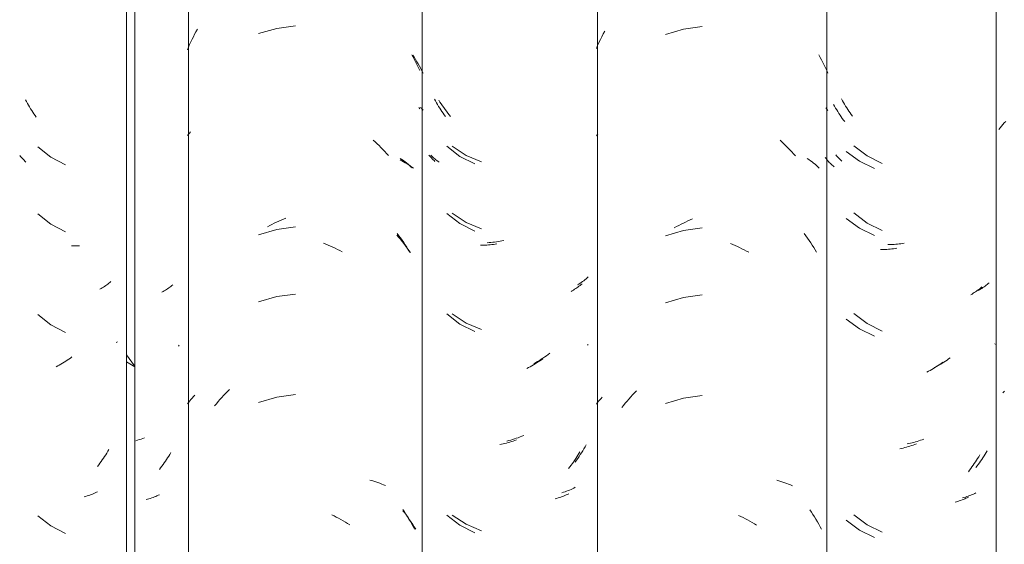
# Model space of a CAD drawing. Header units: metres. Extents: x 10.2 to 107.4, y -18.3 to 5.6.
# Tile 68 of 256: x 16.362 to 16.805, y 2.881 to 3.117. Entities that reach past the tile are written whole.
import ezdxf

# ---------------------------------------------------------------- set-up
doc = ezdxf.new("R2010")
doc.units = ezdxf.units.M
doc.layers.add('A-GLAZ-CWMG', color=7, linetype='Continuous', lineweight=5)

# ---------------------------------------------------------------- blocks, each defined once
blk = doc.blocks.new('FP_24-FACHADA 03')
at = {"layer": 'A-GLAZ-CWMG', "color": 9, "true_color": 0xc0c0c0}
for p, q in [((16.40024, 2.99718), (16.39973, 2.99685)), ((16.40074, 2.99753), (16.40024, 2.99718)), ((16.40122, 2.99788), (16.40074, 2.99753)), ((16.4017, 2.99824), (16.40122, 2.99788)), ((16.40216, 2.99861), (16.4017, 2.99824)), ((16.40262, 2.99899), (16.40216, 2.99861)), ((16.40306, 2.99938), (16.40262, 2.99899)), ((16.39869, 2.99621), (16.39815, 2.9959)), ((16.39922, 2.99652), (16.39869, 2.99621)), ((16.39973, 2.99685), (16.39922, 2.99652)), ((16.40578, 2.97207), (16.40557, 2.97181)), ((16.40599, 2.97233), (16.40578, 2.97207)), ((16.37988, 2.96186), (16.37915, 2.96147)), ((16.3806, 2.96227), (16.37988, 2.96186)), ((16.38133, 2.96269), (16.3806, 2.96227)), ((16.38205, 2.96313), (16.38133, 2.96269)), ((16.38276, 2.96357), (16.38205, 2.96313)), ((16.38347, 2.96403), (16.38276, 2.96357)), ((16.38418, 2.96451), (16.38347, 2.96403)), ((16.38488, 2.96499), (16.38418, 2.96451)), ((16.38557, 2.96549), (16.38488, 2.96499)), ((16.37915, 2.96147), (16.37841, 2.96108)), ((16.40121, 2.9223), (16.40073, 2.92152)), ((16.40169, 2.92309), (16.40121, 2.9223)), ((16.40216, 2.92389), (16.40169, 2.92309)), ((16.39814, 2.91774), (16.3976, 2.91701)), ((16.39868, 2.91848), (16.39814, 2.91774)), ((16.39921, 2.91922), (16.39868, 2.91848)), ((16.39972, 2.91998), (16.39921, 2.91922)), ((16.40023, 2.92075), (16.39972, 2.91998)), ((16.40073, 2.92152), (16.40023, 2.92075)), ((16.3976, 2.91701), (16.39704, 2.9163)), ((16.39598, 2.90438), (16.3954, 2.90412)), ((16.39655, 2.90465), (16.39598, 2.90438)), ((16.39711, 2.90492), (16.39655, 2.90465)), ((16.39173, 2.90281), (16.3911, 2.90263)), ((16.39236, 2.903), (16.39173, 2.90281)), ((16.39299, 2.9032), (16.39236, 2.903)), ((16.3936, 2.90342), (16.39299, 2.9032)), ((16.39421, 2.90364), (16.3936, 2.90342)), ((16.39481, 2.90388), (16.39421, 2.90364)), ((16.3954, 2.90412), (16.39481, 2.90388))]:
    blk.add_line(p, q, dxfattribs=at)
blk = doc.blocks.new('Rectangular Mullion - Telha Fibrocimento - Ondulada-1908998-FACHADA 03')
at = {"layer": 'A-GLAZ-CWMG', "true_color": 0xc0c0c0}
h = blk.add_hatch(dxfattribs=at)
h.set_pattern_fill('FP_3', color=9, style=0, pattern_type=2)
h.set_pattern_definition([(315.081, (25.172, -6.18), (0.2861737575, -0.270297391), [0.01667, -0.28643, 0.01667, -1.903]), (315.081, (25.172, -6.18), (0.2861737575, -0.270297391), [-0.31978, -0.28643, 0.01667, -0.58954, -1.01]), (315.081, (25.172, -6.18), (0.2861737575, -0.270297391), [-1.212, 0.01667, -0.28643, 0.01667, -0.69057]), (315.081, (25.172, -6.18), (0.2861737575, -0.270297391), [-1.532, -0.1854, 0.01667, -0.4885]), (126.286, (25.279, -6.28), (-0.205045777, 0.24913451), [0.00997, -0.17136, 0.00997, -1.138]), (126.286, (25.279, -6.28), (-0.205045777, 0.24913451), [-0.19131, -0.17136, 0.00997, -0.35269, -0.60444]), (126.286, (25.279, -6.28), (-0.205045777, 0.24913451), [-0.72533, 0.00997, -0.17136, 0.00997, -0.41314]), (126.286, (25.279, -6.28), (-0.205045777, 0.24913451), [-0.91664, -0.11092, 0.00997, -0.29225]), (147.695, (25.315, -6.285), (-0.081132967, 0.021153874), [0.00698, -0.11998, 0.00698, -0.79715]), (147.695, (25.315, -6.285), (-0.081132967, 0.021153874), [-0.13395, -0.11998, 0.00698, -0.24695, -0.42323]), (147.695, (25.315, -6.285), (-0.081132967, 0.021153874), [-0.50787, 0.00698, -0.11998, 0.00698, -0.28928]), (147.695, (25.315, -6.285), (-0.081132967, 0.021153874), [-0.64182, -0.07766, 0.00698, -0.20463])])
h.paths.add_polyline_path([(16.41382, 2.77693), (16.41357, 4.13243), (16.41014, 4.13584), (16.41014, 2.78059), (16.41374, 2.77701)])
at = {"layer": 'A-GLAZ-CWMG'}
for p, q in [((16.41014, 2.78059), (16.41014, 4.13584)), ((16.41382, 2.77693), (16.41382, 4.13218))]:
    blk.add_line(p, q, dxfattribs=at)
blk.add_blockref('FP_24-FACHADA 03', (0, 0), dxfattribs=at)
blk = doc.blocks.new('FP_32-FACHADA 03')
at = {"layer": 'A-GLAZ-CWMG', "color": 9, "true_color": 0xc0c0c0}
for p, q in [((16.36513, 3.08026), (16.3647, 3.08108)), ((16.36558, 3.07945), (16.36513, 3.08026)), ((16.36603, 3.07864), (16.36558, 3.07945)), ((16.3665, 3.07785), (16.36603, 3.07864)), ((16.36698, 3.07706), (16.3665, 3.07785)), ((16.36747, 3.07628), (16.36698, 3.07706)), ((16.36797, 3.07551), (16.36747, 3.07628)), ((16.36848, 3.07475), (16.36797, 3.07551)), ((16.369, 3.074), (16.36848, 3.07475)), ((16.36953, 3.07326), (16.369, 3.074)), ((16.37016, 3.05989), (16.37607, 3.05532)), ((16.36243, 3.05565), (16.36207, 3.0561)), ((16.36281, 3.0552), (16.36243, 3.05565)), ((16.3632, 3.05477), (16.36281, 3.0552)), ((16.3636, 3.05434), (16.3632, 3.05477)), ((16.37607, 3.05532), (16.38273, 3.0519)), ((16.36402, 3.05392), (16.3636, 3.05434)), ((16.36445, 3.0535), (16.36402, 3.05392)), ((16.36489, 3.0531), (16.36445, 3.0535)), ((16.37016, 3.02975), (16.37607, 3.02518)), ((16.37607, 3.02518), (16.38273, 3.02176)), ((16.38601, 3.01541), (16.3853, 3.01542)), ((16.38673, 3.01541), (16.38601, 3.01541)), ((16.38746, 3.01543), (16.38673, 3.01541)), ((16.38818, 3.01546), (16.38746, 3.01543)), ((16.38891, 3.0155), (16.38818, 3.01546)), ((16.43003, 2.99721), (16.42956, 2.99684)), ((16.43049, 2.99758), (16.43003, 2.99721)), ((16.43093, 2.99797), (16.43049, 2.99758)), ((16.42653, 2.99484), (16.42599, 2.99454)), ((16.42706, 2.99515), (16.42653, 2.99484)), ((16.42758, 2.99547), (16.42706, 2.99515)), ((16.42809, 2.9958), (16.42758, 2.99547)), ((16.42859, 2.99614), (16.42809, 2.9958)), ((16.42908, 2.99649), (16.42859, 2.99614)), ((16.42956, 2.99684), (16.42908, 2.99649)), ((16.37016, 2.98454), (16.37607, 2.97996)), ((16.37607, 2.97996), (16.38273, 2.97654)), ((16.43383, 2.97083), (16.43346, 2.97038)), ((16.43002, 2.92249), (16.42955, 2.9217)), ((16.42705, 2.91785), (16.42652, 2.91711)), ((16.42757, 2.9186), (16.42705, 2.91785)), ((16.42808, 2.91936), (16.42757, 2.9186)), ((16.42858, 2.92013), (16.42808, 2.91936)), ((16.42907, 2.92091), (16.42858, 2.92013)), ((16.42955, 2.9217), (16.42907, 2.92091)), ((16.42543, 2.91566), (16.42487, 2.91495)), ((16.42598, 2.91638), (16.42543, 2.91566)), ((16.42652, 2.91711), (16.42598, 2.91638)), ((16.41953, 2.90152), (16.41889, 2.90134)), ((16.42016, 2.9017), (16.41953, 2.90152)), ((16.42079, 2.90189), (16.42016, 2.9017)), ((16.42141, 2.9021), (16.42079, 2.90189)), ((16.42202, 2.90232), (16.42141, 2.9021)), ((16.42262, 2.90255), (16.42202, 2.90232)), ((16.42321, 2.90279), (16.42262, 2.90255)), ((16.4238, 2.90304), (16.42321, 2.90279)), ((16.42438, 2.9033), (16.4238, 2.90304)), ((16.42494, 2.90357), (16.42438, 2.9033)), ((16.37016, 2.89411), (16.37607, 2.88953)), ((16.37607, 2.88953), (16.38273, 2.88611))]:
    blk.add_line(p, q, dxfattribs=at)
blk = doc.blocks.new('FP_33-FACHADA 03')
at = {"layer": 'A-GLAZ-CWMG', "color": 9, "true_color": 0xc0c0c0}
for p, q in [((16.44134, 3.11168), (16.44196, 3.1128)), ((16.47763, 3.11318), (16.46951, 3.11086)), ((16.48601, 3.11434), (16.47763, 3.11318)), ((16.43903, 3.1071), (16.43958, 3.10826)), ((16.43958, 3.10826), (16.44015, 3.10941)), ((16.44015, 3.10941), (16.44074, 3.11055)), ((16.44074, 3.11055), (16.44134, 3.11168)), ((16.43746, 3.10356), (16.43797, 3.10475)), ((16.43797, 3.10475), (16.43849, 3.10593)), ((16.43849, 3.10593), (16.43903, 3.1071)), ((16.53836, 3.10133), (16.539, 3.10017)), ((16.539, 3.10017), (16.53961, 3.099)), ((16.53961, 3.099), (16.54021, 3.09781)), ((16.54021, 3.09781), (16.5408, 3.09662)), ((16.5408, 3.09662), (16.54136, 3.09541)), ((16.54136, 3.09541), (16.54191, 3.0942)), ((16.54146, 3.07754), (16.54196, 3.07694)), ((16.43745, 3.06497), (16.4379, 3.06555)), ((16.4379, 3.06555), (16.43836, 3.06613)), ((16.43836, 3.06613), (16.43884, 3.06669)), ((16.52098, 3.06297), (16.52188, 3.06215)), ((16.52188, 3.06215), (16.52277, 3.06131)), ((16.52277, 3.06131), (16.52365, 3.06046)), ((16.52365, 3.06046), (16.52452, 3.0596)), ((16.52452, 3.0596), (16.52538, 3.05871)), ((16.52538, 3.05871), (16.52623, 3.05782)), ((16.52623, 3.05782), (16.52706, 3.0569)), ((16.52706, 3.0569), (16.52788, 3.05598)), ((16.5332, 3.05473), (16.53392, 3.05424)), ((16.53392, 3.05424), (16.53463, 3.05373)), ((16.53463, 3.05373), (16.53533, 3.05321)), ((16.53533, 3.05321), (16.53601, 3.05268)), ((16.53601, 3.05268), (16.53667, 3.05213)), ((16.53667, 3.05213), (16.53733, 3.05158)), ((16.53733, 3.05158), (16.53796, 3.05101)), ((16.53796, 3.05101), (16.53858, 3.05044)), ((16.47347, 3.02399), (16.47449, 3.02454)), ((16.47449, 3.02454), (16.47551, 3.02507)), ((16.47551, 3.02507), (16.47654, 3.02559)), ((16.47654, 3.02559), (16.47757, 3.02608)), ((16.47757, 3.02608), (16.47861, 3.02656)), ((16.48601, 3.02391), (16.47763, 3.02275)), ((16.47861, 3.02656), (16.47965, 3.02702)), ((16.47965, 3.02702), (16.48069, 3.02747)), ((16.48069, 3.02747), (16.48174, 3.02789)), ((16.47763, 3.02275), (16.46951, 3.02043)), ((16.53181, 3.021), (16.53256, 3.01999)), ((16.53256, 3.01999), (16.5333, 3.01897)), ((16.49873, 3.01667), (16.49978, 3.01624)), ((16.49978, 3.01624), (16.50082, 3.01579)), ((16.50082, 3.01579), (16.50186, 3.01532)), ((16.50186, 3.01532), (16.5029, 3.01484)), ((16.5029, 3.01484), (16.50393, 3.01433)), ((16.5333, 3.01897), (16.53402, 3.01794)), ((16.53402, 3.01794), (16.53472, 3.01689)), ((16.53472, 3.01689), (16.53542, 3.01583)), ((16.53542, 3.01583), (16.5361, 3.01476)), ((16.50393, 3.01433), (16.50495, 3.01381)), ((16.50495, 3.01381), (16.50598, 3.01327)), ((16.50598, 3.01327), (16.50699, 3.01271)), ((16.5361, 3.01476), (16.53676, 3.01368)), ((16.53676, 3.01368), (16.53741, 3.01258)), ((16.48601, 2.99376), (16.47763, 2.99261)), ((16.47763, 2.99261), (16.46951, 2.99029)), ((16.45377, 2.9482), (16.45462, 2.9491)), ((16.45462, 2.9491), (16.45547, 2.94998)), ((16.45547, 2.94998), (16.45634, 2.95085)), ((16.48601, 2.94855), (16.47763, 2.94739)), ((16.43745, 2.9444), (16.43797, 2.94507)), ((16.43797, 2.94507), (16.43851, 2.94573)), ((16.43851, 2.94573), (16.43906, 2.94637)), ((16.43906, 2.94637), (16.43963, 2.94701)), ((16.43963, 2.94701), (16.44022, 2.94764)), ((16.44022, 2.94764), (16.44082, 2.94825)), ((16.44972, 2.94349), (16.45051, 2.94446)), ((16.45051, 2.94446), (16.45131, 2.94542)), ((16.45131, 2.94542), (16.45212, 2.94636)), ((16.45212, 2.94636), (16.45294, 2.94729)), ((16.45294, 2.94729), (16.45377, 2.9482)), ((16.47763, 2.94739), (16.46951, 2.94507)), ((16.51951, 2.91016), (16.52043, 2.9099)), ((16.52043, 2.9099), (16.52133, 2.90963)), ((16.52133, 2.90963), (16.52223, 2.90934)), ((16.52223, 2.90934), (16.52311, 2.90904)), ((16.52311, 2.90904), (16.52399, 2.90872)), ((16.52399, 2.90872), (16.52485, 2.90838)), ((16.52485, 2.90838), (16.52571, 2.90803)), ((16.52571, 2.90803), (16.52655, 2.90767)), ((16.53436, 2.89686), (16.53506, 2.89581)), ((16.53506, 2.89581), (16.53575, 2.89475)), ((16.50236, 2.89452), (16.50339, 2.89403)), ((16.50339, 2.89403), (16.50442, 2.89351)), ((16.50442, 2.89351), (16.50545, 2.89298)), ((16.50545, 2.89298), (16.50647, 2.89244)), ((16.50647, 2.89244), (16.50748, 2.89187)), ((16.50748, 2.89187), (16.50849, 2.89129)), ((16.50849, 2.89129), (16.50949, 2.89068)), ((16.53575, 2.89475), (16.53642, 2.89367)), ((16.53642, 2.89367), (16.53708, 2.89258)), ((16.53708, 2.89258), (16.53772, 2.89148)), ((16.53772, 2.89148), (16.53835, 2.89037)), ((16.50949, 2.89068), (16.51049, 2.89006)), ((16.53835, 2.89037), (16.53896, 2.88925)), ((16.53896, 2.88925), (16.53956, 2.88811))]:
    blk.add_line(p, q, dxfattribs=at)
blk = doc.blocks.new('FP_34-FACHADA 03')
at = {"layer": 'A-GLAZ-CWMG', "color": 9, "true_color": 0xc0c0c0}
for p, q in [((16.54904, 3.08053), (16.5486, 3.08134)), ((16.54949, 3.07971), (16.54904, 3.08053)), ((16.54995, 3.07891), (16.54949, 3.07971)), ((16.55042, 3.07812), (16.54995, 3.07891)), ((16.5509, 3.07733), (16.55042, 3.07812)), ((16.55139, 3.07655), (16.5509, 3.07733)), ((16.55189, 3.07578), (16.55139, 3.07655)), ((16.55241, 3.07503), (16.55189, 3.07578)), ((16.55293, 3.07428), (16.55241, 3.07503)), ((16.55346, 3.07354), (16.55293, 3.07428)), ((16.5541, 3.06017), (16.56002, 3.05562)), ((16.54642, 3.05578), (16.54607, 3.05621)), ((16.54679, 3.05536), (16.54642, 3.05578)), ((16.54717, 3.05495), (16.54679, 3.05536)), ((16.54756, 3.05454), (16.54717, 3.05495)), ((16.56002, 3.05562), (16.56669, 3.05222)), ((16.54796, 3.05414), (16.54756, 3.05454)), ((16.54837, 3.05374), (16.54796, 3.05414)), ((16.54879, 3.05336), (16.54837, 3.05374)), ((16.5541, 3.03003), (16.56002, 3.02548)), ((16.56002, 3.02548), (16.56669, 3.02208)), ((16.56998, 3.01574), (16.56927, 3.01575)), ((16.5707, 3.01575), (16.56998, 3.01574)), ((16.57143, 3.01577), (16.5707, 3.01575)), ((16.57216, 3.0158), (16.57143, 3.01577)), ((16.57289, 3.01584), (16.57216, 3.0158)), ((16.57362, 3.0159), (16.57289, 3.01584)), ((16.57436, 3.01597), (16.57362, 3.0159)), ((16.5751, 3.01605), (16.57436, 3.01597)), ((16.57584, 3.01615), (16.5751, 3.01605)), ((16.57658, 3.01626), (16.57584, 3.01615)), ((16.61353, 2.99726), (16.61305, 2.9969)), ((16.614, 2.99762), (16.61353, 2.99726)), ((16.61446, 2.998), (16.614, 2.99762)), ((16.61491, 2.99838), (16.61446, 2.998)), ((16.6105, 2.99525), (16.60996, 2.99495)), ((16.61103, 2.99556), (16.6105, 2.99525)), ((16.61155, 2.99588), (16.61103, 2.99556)), ((16.61206, 2.99621), (16.61155, 2.99588)), ((16.61256, 2.99655), (16.61206, 2.99621)), ((16.61305, 2.9969), (16.61256, 2.99655)), ((16.5541, 2.98482), (16.56002, 2.98027)), ((16.56002, 2.98027), (16.56669, 2.97687)), ((16.61772, 2.97115), (16.61743, 2.9708)), ((16.59306, 2.96193), (16.59233, 2.96151)), ((16.59378, 2.96235), (16.59306, 2.96193)), ((16.59449, 2.96279), (16.59378, 2.96235)), ((16.59521, 2.96324), (16.59449, 2.96279)), ((16.59591, 2.9637), (16.59521, 2.96324)), ((16.59662, 2.96418), (16.59591, 2.9637)), ((16.59732, 2.96467), (16.59662, 2.96418)), ((16.59087, 2.96073), (16.59014, 2.96036)), ((16.5916, 2.96111), (16.59087, 2.96073)), ((16.59233, 2.96151), (16.5916, 2.96111)), ((16.57949, 2.92639), (16.57874, 2.92623)), ((16.58024, 2.92657), (16.57949, 2.92639)), ((16.58099, 2.92676), (16.58024, 2.92657)), ((16.58175, 2.92697), (16.58099, 2.92676)), ((16.5825, 2.92719), (16.58175, 2.92697)), ((16.58325, 2.92742), (16.5825, 2.92719)), ((16.584, 2.92767), (16.58325, 2.92742)), ((16.58475, 2.92793), (16.584, 2.92767)), ((16.5855, 2.9282), (16.58475, 2.92793)), ((16.57874, 2.92623), (16.57799, 2.92608)), ((16.61352, 2.92211), (16.61304, 2.92132)), ((16.61399, 2.92291), (16.61352, 2.92211)), ((16.61049, 2.91752), (16.60995, 2.91679)), ((16.61102, 2.91826), (16.61049, 2.91752)), ((16.61154, 2.91901), (16.61102, 2.91826)), ((16.61205, 2.91977), (16.61154, 2.91901)), ((16.61255, 2.92054), (16.61205, 2.91977)), ((16.61304, 2.92132), (16.61255, 2.92054)), ((16.6094, 2.91607), (16.60884, 2.91535)), ((16.60995, 2.91679), (16.6094, 2.91607)), ((16.6035, 2.90192), (16.60286, 2.90175)), ((16.60414, 2.9021), (16.6035, 2.90192)), ((16.60476, 2.9023), (16.60414, 2.9021)), ((16.60538, 2.90251), (16.60476, 2.9023)), ((16.60599, 2.90272), (16.60538, 2.90251)), ((16.60659, 2.90295), (16.60599, 2.90272)), ((16.60719, 2.90319), (16.60659, 2.90295)), ((16.60777, 2.90344), (16.60719, 2.90319)), ((16.60835, 2.90371), (16.60777, 2.90344)), ((16.60892, 2.90398), (16.60835, 2.90371)), ((16.5541, 2.89439), (16.56002, 2.88984)), ((16.56002, 2.88984), (16.56669, 2.88644))]:
    blk.add_line(p, q, dxfattribs=at)
blk = doc.blocks.new('FP_35-FACHADA 03')
at = {"layer": 'A-GLAZ-CWMG', "color": 9, "true_color": 0xc0c0c0}
for p, q in [((16.66052, 3.11274), (16.65242, 3.11034)), ((16.66889, 3.11397), (16.66052, 3.11274)), ((16.62252, 3.10679), (16.62314, 3.1081)), ((16.62314, 3.1081), (16.62378, 3.1094)), ((16.62378, 3.1094), (16.62444, 3.11069)), ((16.62444, 3.11069), (16.62512, 3.11196)), ((16.62134, 3.10414), (16.62192, 3.10547)), ((16.62192, 3.10547), (16.62252, 3.10679)), ((16.72136, 3.10129), (16.72199, 3.10013)), ((16.72199, 3.10013), (16.72261, 3.09897)), ((16.72261, 3.09897), (16.72321, 3.09779)), ((16.72321, 3.09779), (16.72379, 3.09661)), ((16.72379, 3.09661), (16.72436, 3.09541)), ((16.72436, 3.09541), (16.72491, 3.0942)), ((16.72491, 3.0942), (16.72544, 3.09299)), ((16.72447, 3.0775), (16.72496, 3.07691)), ((16.72496, 3.07691), (16.72544, 3.07631)), ((16.62134, 3.0649), (16.6217, 3.06535)), ((16.6217, 3.06535), (16.62207, 3.06581)), ((16.70392, 3.06285), (16.70482, 3.06203)), ((16.70482, 3.06203), (16.70571, 3.0612)), ((16.70571, 3.0612), (16.70659, 3.06036)), ((16.70659, 3.06036), (16.70746, 3.05949)), ((16.70746, 3.05949), (16.70833, 3.05862)), ((16.70833, 3.05862), (16.70917, 3.05772)), ((16.70917, 3.05772), (16.71001, 3.05682)), ((16.71001, 3.05682), (16.71084, 3.05589)), ((16.71617, 3.05467), (16.7169, 3.05417)), ((16.7169, 3.05417), (16.71761, 3.05367)), ((16.71761, 3.05367), (16.71831, 3.05315)), ((16.71831, 3.05315), (16.71899, 3.05262)), ((16.71899, 3.05262), (16.71966, 3.05208)), ((16.71966, 3.05208), (16.72032, 3.05153)), ((16.72032, 3.05153), (16.72096, 3.05097)), ((16.72096, 3.05097), (16.72158, 3.05039)), ((16.65637, 3.02351), (16.65738, 3.02407)), ((16.65738, 3.02407), (16.6584, 3.02461)), ((16.6584, 3.02461), (16.65943, 3.02514)), ((16.65943, 3.02514), (16.66046, 3.02564)), ((16.66046, 3.02564), (16.66149, 3.02613)), ((16.66149, 3.02613), (16.66253, 3.0266)), ((16.66253, 3.0266), (16.66357, 3.02706)), ((16.66357, 3.02706), (16.66462, 3.02749)), ((16.66052, 3.02231), (16.65242, 3.01991)), ((16.66889, 3.02354), (16.66052, 3.02231)), ((16.71478, 3.02093), (16.71553, 3.01993)), ((16.71553, 3.01993), (16.71627, 3.01891)), ((16.68161, 3.01641), (16.68266, 3.01599)), ((16.68266, 3.01599), (16.68371, 3.01555)), ((16.68371, 3.01555), (16.68475, 3.01509)), ((16.68475, 3.01509), (16.68578, 3.01461)), ((16.71627, 3.01891), (16.717, 3.01788)), ((16.717, 3.01788), (16.71771, 3.01683)), ((16.71771, 3.01683), (16.7184, 3.01577)), ((16.7184, 3.01577), (16.71908, 3.01471)), ((16.68578, 3.01461), (16.68682, 3.01411)), ((16.68682, 3.01411), (16.68784, 3.0136)), ((16.68784, 3.0136), (16.68887, 3.01306)), ((16.68887, 3.01306), (16.68989, 3.01251)), ((16.71908, 3.01471), (16.71975, 3.01362)), ((16.71975, 3.01362), (16.7204, 3.01253)), ((16.66889, 2.9934), (16.66052, 2.99217)), ((16.66052, 2.99217), (16.65242, 2.98977)), ((16.63678, 2.94751), (16.63762, 2.94842)), ((16.63762, 2.94842), (16.63847, 2.94931)), ((16.63847, 2.94931), (16.63933, 2.95019)), ((16.62134, 2.94432), (16.62184, 2.94496)), ((16.62184, 2.94496), (16.62236, 2.94558)), ((16.62236, 2.94558), (16.62289, 2.94619)), ((16.62289, 2.94619), (16.62344, 2.9468)), ((16.62344, 2.9468), (16.62401, 2.94739)), ((16.63355, 2.94373), (16.63434, 2.94469)), ((16.63434, 2.94469), (16.63514, 2.94565)), ((16.63514, 2.94565), (16.63595, 2.94658)), ((16.63595, 2.94658), (16.63678, 2.94751)), ((16.66052, 2.94695), (16.65242, 2.94455)), ((16.66889, 2.94819), (16.66052, 2.94695)), ((16.63277, 2.94275), (16.63355, 2.94373)), ((16.70244, 2.91003), (16.70336, 2.90978)), ((16.70336, 2.90978), (16.70426, 2.90951)), ((16.70426, 2.90951), (16.70516, 2.90923)), ((16.70516, 2.90923), (16.70605, 2.90893)), ((16.70605, 2.90893), (16.70693, 2.90861)), ((16.70693, 2.90861), (16.7078, 2.90828)), ((16.7078, 2.90828), (16.70865, 2.90794)), ((16.70865, 2.90794), (16.7095, 2.90758)), ((16.71734, 2.8968), (16.71804, 2.89575)), ((16.71804, 2.89575), (16.71873, 2.89469)), ((16.68524, 2.89429), (16.68628, 2.8938)), ((16.68628, 2.8938), (16.68731, 2.89329)), ((16.68731, 2.89329), (16.68834, 2.89277)), ((16.68834, 2.89277), (16.68936, 2.89223)), ((16.68936, 2.89223), (16.69038, 2.89167)), ((16.69038, 2.89167), (16.69139, 2.89109)), ((16.69139, 2.89109), (16.69239, 2.8905)), ((16.71873, 2.89469), (16.71941, 2.89362)), ((16.71941, 2.89362), (16.72007, 2.89253)), ((16.72007, 2.89253), (16.72071, 2.89143)), ((16.72071, 2.89143), (16.72134, 2.89032)), ((16.69239, 2.8905), (16.69339, 2.88988)), ((16.72134, 2.89032), (16.72196, 2.8892)), ((16.72196, 2.8892), (16.72256, 2.88807))]:
    blk.add_line(p, q, dxfattribs=at)
blk = doc.blocks.new('FP_36-FACHADA 03')
at = {"layer": 'A-GLAZ-CWMG', "color": 9, "true_color": 0xc0c0c0}
for p, q in [((16.73203, 3.08064), (16.73158, 3.08146)), ((16.73248, 3.07983), (16.73203, 3.08064)), ((16.73295, 3.07904), (16.73248, 3.07983)), ((16.73342, 3.07824), (16.73295, 3.07904)), ((16.73391, 3.07746), (16.73342, 3.07824)), ((16.73441, 3.07669), (16.73391, 3.07746)), ((16.73491, 3.07592), (16.73441, 3.07669)), ((16.73543, 3.07517), (16.73491, 3.07592)), ((16.73596, 3.07442), (16.73543, 3.07517)), ((16.73649, 3.07369), (16.73596, 3.07442)), ((16.73713, 3.06033), (16.7431, 3.05582)), ((16.72939, 3.05585), (16.72904, 3.05627)), ((16.72976, 3.05544), (16.72939, 3.05585)), ((16.73015, 3.05503), (16.72976, 3.05544)), ((16.73054, 3.05463), (16.73015, 3.05503)), ((16.7431, 3.05582), (16.7498, 3.05247)), ((16.73094, 3.05424), (16.73054, 3.05463)), ((16.73135, 3.05385), (16.73094, 3.05424)), ((16.73178, 3.05347), (16.73135, 3.05385)), ((16.73713, 3.03019), (16.7431, 3.02568)), ((16.7431, 3.02568), (16.7498, 3.02233)), ((16.7531, 3.01601), (16.75238, 3.01601)), ((16.75382, 3.01602), (16.7531, 3.01601)), ((16.75454, 3.01604), (16.75382, 3.01602)), ((16.75527, 3.01607), (16.75454, 3.01604)), ((16.75601, 3.01612), (16.75527, 3.01607)), ((16.75674, 3.01618), (16.75601, 3.01612)), ((16.75748, 3.01626), (16.75674, 3.01618)), ((16.75822, 3.01635), (16.75748, 3.01626)), ((16.75896, 3.01645), (16.75822, 3.01635)), ((16.75971, 3.01656), (16.75896, 3.01645)), ((16.79616, 2.99734), (16.79567, 2.99699)), ((16.79664, 2.9977), (16.79616, 2.99734)), ((16.7971, 2.99806), (16.79664, 2.9977)), ((16.79756, 2.99844), (16.7971, 2.99806)), ((16.79801, 2.99882), (16.79756, 2.99844)), ((16.79361, 2.99568), (16.79307, 2.99538)), ((16.79414, 2.996), (16.79361, 2.99568)), ((16.79466, 2.99632), (16.79414, 2.996)), ((16.79517, 2.99665), (16.79466, 2.99632)), ((16.79567, 2.99699), (16.79517, 2.99665)), ((16.73713, 2.98498), (16.7431, 2.98047)), ((16.7431, 2.98047), (16.7498, 2.97711)), ((16.80066, 2.9714), (16.80053, 2.97124)), ((16.77546, 2.96189), (16.77473, 2.96149)), ((16.77618, 2.9623), (16.77546, 2.96189)), ((16.7769, 2.96273), (16.77618, 2.9623)), ((16.77762, 2.96317), (16.7769, 2.96273)), ((16.77833, 2.96363), (16.77762, 2.96317)), ((16.77904, 2.96409), (16.77833, 2.96363)), ((16.77974, 2.96457), (16.77904, 2.96409)), ((16.78044, 2.96507), (16.77974, 2.96457)), ((16.774, 2.9611), (16.77326, 2.96073)), ((16.77473, 2.96149), (16.774, 2.9611)), ((16.76187, 2.92654), (16.76112, 2.92639)), ((16.76262, 2.92671), (16.76187, 2.92654)), ((16.76337, 2.92689), (16.76262, 2.92671)), ((16.76412, 2.92709), (16.76337, 2.92689)), ((16.76487, 2.9273), (16.76412, 2.92709)), ((16.76563, 2.92752), (16.76487, 2.9273)), ((16.76638, 2.92776), (16.76563, 2.92752)), ((16.76713, 2.92801), (16.76638, 2.92776)), ((16.76788, 2.92827), (16.76713, 2.92801)), ((16.76863, 2.92855), (16.76788, 2.92827)), ((16.79663, 2.92255), (16.79615, 2.92176)), ((16.79709, 2.92335), (16.79663, 2.92255)), ((16.7936, 2.91795), (16.79306, 2.91722)), ((16.79413, 2.9187), (16.7936, 2.91795)), ((16.79465, 2.91945), (16.79413, 2.9187)), ((16.79516, 2.92021), (16.79465, 2.91945)), ((16.79566, 2.92098), (16.79516, 2.92021)), ((16.79615, 2.92176), (16.79566, 2.92098)), ((16.79251, 2.9165), (16.79195, 2.91578)), ((16.79306, 2.91722), (16.79251, 2.9165)), ((16.79203, 2.90441), (16.79146, 2.90414)), ((16.78662, 2.90234), (16.78598, 2.90216)), ((16.78725, 2.90252), (16.78662, 2.90234)), ((16.78788, 2.90272), (16.78725, 2.90252)), ((16.78849, 2.90293), (16.78788, 2.90272)), ((16.7891, 2.90315), (16.78849, 2.90293)), ((16.78971, 2.90338), (16.7891, 2.90315)), ((16.7903, 2.90362), (16.78971, 2.90338)), ((16.79088, 2.90387), (16.7903, 2.90362)), ((16.79146, 2.90414), (16.79088, 2.90387)), ((16.73713, 2.89455), (16.7431, 2.89004)), ((16.7431, 2.89004), (16.7498, 2.88668))]:
    blk.add_line(p, q, dxfattribs=at)
blk = doc.blocks.new('Rectangular Mullion - Telha Fibrocimento - Ondulada-V25-FACHADA 03')
at = {"layer": 'A-GLAZ-CWMG'}
for p, q in [((16.43797, 2.77902), (16.43797, 4.13427)), ((16.62185, 2.77928), (16.62185, 4.13453)), ((16.72493, 2.77941), (16.72493, 4.13466))]:
    blk.add_line(p, q, dxfattribs=at)
for name in ['FP_33-FACHADA 03', 'FP_35-FACHADA 03', 'FP_32-FACHADA 03', 'FP_34-FACHADA 03', 'FP_36-FACHADA 03']:
    blk.add_blockref(name, (0, 0), dxfattribs=at)
blk = doc.blocks.new('FP_39-FACHADA 03')
at = {"layer": 'A-GLAZ-CWMG', "color": 9, "true_color": 0xc0c0c0}
for p, q in [((16.4151, 2.92807), (16.41433, 2.92783)), ((16.41586, 2.92833), (16.4151, 2.92807)), ((16.41662, 2.92859), (16.41586, 2.92833)), ((16.41738, 2.92888), (16.41662, 2.92859)), ((16.41814, 2.92917), (16.41738, 2.92888))]:
    blk.add_line(p, q, dxfattribs=at)
blk = doc.blocks.new('FP_40-FACHADA 03')
at = {"layer": 'A-GLAZ-CWMG', "color": 9, "true_color": 0xc0c0c0}
for p, q in [((16.53883, 3.10119), (16.53946, 3.1002)), ((16.53946, 3.1002), (16.54008, 3.0992)), ((16.54008, 3.0992), (16.54068, 3.09819)), ((16.54068, 3.09819), (16.54127, 3.09716)), ((16.54127, 3.09716), (16.54185, 3.09613)), ((16.54185, 3.09613), (16.5424, 3.09508)), ((16.5424, 3.09508), (16.54295, 3.09403)), ((16.54295, 3.09403), (16.54348, 3.09296)), ((16.54228, 3.07764), (16.54269, 3.07723)), ((16.54269, 3.07723), (16.54309, 3.07682)), ((16.54309, 3.07682), (16.54348, 3.0764)), ((16.53312, 3.05411), (16.53392, 3.05368)), ((16.53392, 3.05368), (16.5347, 3.05325)), ((16.5347, 3.05325), (16.53546, 3.05279)), ((16.53546, 3.05279), (16.53622, 3.05233)), ((16.53622, 3.05233), (16.53696, 3.05184)), ((16.53696, 3.05184), (16.53768, 3.05135)), ((16.53768, 3.05135), (16.53838, 3.05084)), ((16.53838, 3.05084), (16.53908, 3.05031)), ((16.5316, 3.02024), (16.53242, 3.0193)), ((16.53242, 3.0193), (16.53323, 3.01836)), ((16.53323, 3.01836), (16.53402, 3.01739)), ((16.53402, 3.01739), (16.5348, 3.01642)), ((16.5348, 3.01642), (16.53557, 3.01542)), ((16.53557, 3.01542), (16.53632, 3.01442)), ((16.53632, 3.01442), (16.53705, 3.01339)), ((16.53705, 3.01339), (16.53777, 3.01236)), ((16.5344, 2.89635), (16.53517, 2.89537)), ((16.53517, 2.89537), (16.53593, 2.89437)), ((16.53593, 2.89437), (16.53667, 2.89335)), ((16.53667, 2.89335), (16.5374, 2.89232)), ((16.5374, 2.89232), (16.53811, 2.89128)), ((16.53811, 2.89128), (16.53881, 2.89022)), ((16.53881, 2.89022), (16.53949, 2.88915)), ((16.53949, 2.88915), (16.54016, 2.88807))]:
    blk.add_line(p, q, dxfattribs=at)
blk = doc.blocks.new('FP_41-FACHADA 03')
at = {"layer": 'A-GLAZ-CWMG', "color": 9, "true_color": 0xc0c0c0}
for p, q in [((16.55099, 3.08007), (16.55045, 3.08094)), ((16.55155, 3.07921), (16.55099, 3.08007)), ((16.55212, 3.07836), (16.55155, 3.07921)), ((16.5527, 3.07753), (16.55212, 3.07836)), ((16.5533, 3.0767), (16.5527, 3.07753)), ((16.5539, 3.07589), (16.5533, 3.0767)), ((16.55452, 3.07509), (16.5539, 3.07589)), ((16.55515, 3.0743), (16.55452, 3.07509)), ((16.55578, 3.07352), (16.55515, 3.0743)), ((16.55647, 3.06021), (16.56275, 3.0561)), ((16.54739, 3.05574), (16.54697, 3.05617)), ((16.54782, 3.05532), (16.54739, 3.05574)), ((16.54827, 3.0549), (16.54782, 3.05532)), ((16.54872, 3.0545), (16.54827, 3.0549)), ((16.56275, 3.0561), (16.56967, 3.05315)), ((16.54919, 3.0541), (16.54872, 3.0545)), ((16.54967, 3.05371), (16.54919, 3.0541)), ((16.55016, 3.05334), (16.54967, 3.05371)), ((16.55066, 3.05297), (16.55016, 3.05334)), ((16.55647, 3.03007), (16.56275, 3.02595)), ((16.56275, 3.02595), (16.56967, 3.02301)), ((16.57312, 3.01688), (16.57231, 3.01684)), ((16.57394, 3.01694), (16.57312, 3.01688)), ((16.57476, 3.01701), (16.57394, 3.01694)), ((16.57559, 3.0171), (16.57476, 3.01701)), ((16.57641, 3.0172), (16.57559, 3.0171)), ((16.57724, 3.01732), (16.57641, 3.0172)), ((16.57808, 3.01746), (16.57724, 3.01732)), ((16.57891, 3.01761), (16.57808, 3.01746)), ((16.57975, 3.01778), (16.57891, 3.01761)), ((16.61345, 2.99824), (16.61286, 2.99789)), ((16.61402, 2.99861), (16.61345, 2.99824)), ((16.61459, 2.99898), (16.61402, 2.99861)), ((16.61514, 2.99937), (16.61459, 2.99898)), ((16.61568, 2.99977), (16.61514, 2.99937)), ((16.6162, 3.00017), (16.61568, 2.99977)), ((16.61671, 3.00059), (16.6162, 3.00017)), ((16.61721, 3.00102), (16.61671, 3.00059)), ((16.6177, 3.00145), (16.61721, 3.00102)), ((16.55647, 2.98485), (16.56275, 2.98074)), ((16.56275, 2.98074), (16.56967, 2.97779)), ((16.59966, 2.96661), (16.59889, 2.96605)), ((16.60043, 2.96718), (16.59966, 2.96661)), ((16.59412, 2.96301), (16.59331, 2.96256)), ((16.59493, 2.96348), (16.59412, 2.96301)), ((16.59573, 2.96396), (16.59493, 2.96348)), ((16.59653, 2.96446), (16.59573, 2.96396)), ((16.59732, 2.96497), (16.59653, 2.96446)), ((16.59811, 2.9655), (16.59732, 2.96497)), ((16.59889, 2.96605), (16.59811, 2.9655)), ((16.58201, 2.92789), (16.58117, 2.92768)), ((16.58284, 2.92812), (16.58201, 2.92789)), ((16.58368, 2.92836), (16.58284, 2.92812)), ((16.58452, 2.92863), (16.58368, 2.92836)), ((16.58536, 2.92891), (16.58452, 2.92863)), ((16.58619, 2.9292), (16.58536, 2.92891)), ((16.58703, 2.92951), (16.58619, 2.9292)), ((16.58786, 2.92984), (16.58703, 2.92951)), ((16.5887, 2.93019), (16.58786, 2.92984)), ((16.61469, 2.92243), (16.61413, 2.92157)), ((16.61524, 2.92329), (16.61469, 2.92243)), ((16.61577, 2.92417), (16.61524, 2.92329)), ((16.61629, 2.92506), (16.61577, 2.92417)), ((16.6168, 2.92596), (16.61629, 2.92506)), ((16.61237, 2.91907), (16.61176, 2.91826)), ((16.61297, 2.9199), (16.61237, 2.91907)), ((16.61355, 2.92073), (16.61297, 2.9199)), ((16.61413, 2.92157), (16.61355, 2.92073)), ((16.60659, 2.90468), (16.60589, 2.90446)), ((16.60728, 2.90491), (16.60659, 2.90468)), ((16.60796, 2.90516), (16.60728, 2.90491)), ((16.60863, 2.90541), (16.60796, 2.90516)), ((16.6093, 2.90568), (16.60863, 2.90541)), ((16.60995, 2.90597), (16.6093, 2.90568)), ((16.61059, 2.90626), (16.60995, 2.90597)), ((16.61122, 2.90657), (16.61059, 2.90626)), ((16.61184, 2.90689), (16.61122, 2.90657)), ((16.55647, 2.89442), (16.56275, 2.89031)), ((16.56275, 2.89031), (16.56967, 2.88736))]:
    blk.add_line(p, q, dxfattribs=at)
blk = doc.blocks.new('FP_43-FACHADA 03')
at = {"layer": 'A-GLAZ-CWMG', "color": 9, "true_color": 0xc0c0c0}
for p, q in [((16.72848, 3.07813), (16.72802, 3.07894)), ((16.72894, 3.07733), (16.72848, 3.07813)), ((16.72942, 3.07653), (16.72894, 3.07733)), ((16.7299, 3.07575), (16.72942, 3.07653)), ((16.7304, 3.07497), (16.7299, 3.07575)), ((16.7309, 3.07421), (16.7304, 3.07497)), ((16.73142, 3.07345), (16.7309, 3.07421)), ((16.73194, 3.0727), (16.73142, 3.07345)), ((16.73248, 3.07196), (16.73194, 3.0727)), ((16.73302, 3.07124), (16.73248, 3.07196)), ((16.72462, 3.05468), (16.72428, 3.05512)), ((16.72497, 3.05424), (16.72462, 3.05468)), ((16.73367, 3.05789), (16.7397, 3.05346)), ((16.72534, 3.0538), (16.72497, 3.05424)), ((16.72571, 3.05337), (16.72534, 3.0538)), ((16.7261, 3.05295), (16.72571, 3.05337)), ((16.7265, 3.05254), (16.7261, 3.05295)), ((16.72692, 3.05213), (16.7265, 3.05254)), ((16.72734, 3.05173), (16.72692, 3.05213)), ((16.72778, 3.05134), (16.72734, 3.05173)), ((16.72822, 3.05096), (16.72778, 3.05134)), ((16.7397, 3.05346), (16.74645, 3.05018)), ((16.73367, 3.02775), (16.7397, 3.02331)), ((16.7397, 3.02331), (16.74645, 3.02004)), ((16.74976, 3.01376), (16.74904, 3.01376)), ((16.75049, 3.01378), (16.74976, 3.01376)), ((16.75121, 3.01381), (16.75049, 3.01378)), ((16.75195, 3.01385), (16.75121, 3.01381)), ((16.75268, 3.0139), (16.75195, 3.01385)), ((16.75342, 3.01397), (16.75268, 3.0139)), ((16.75416, 3.01406), (16.75342, 3.01397)), ((16.7549, 3.01415), (16.75416, 3.01406)), ((16.75565, 3.01426), (16.7549, 3.01415)), ((16.75639, 3.01438), (16.75565, 3.01426)), ((16.79025, 2.99377), (16.78971, 2.99346)), ((16.79077, 2.99408), (16.79025, 2.99377)), ((16.79129, 2.99441), (16.79077, 2.99408)), ((16.7918, 2.99474), (16.79129, 2.99441)), ((16.7923, 2.99508), (16.7918, 2.99474)), ((16.79279, 2.99543), (16.7923, 2.99508)), ((16.79326, 2.99579), (16.79279, 2.99543)), ((16.79373, 2.99616), (16.79326, 2.99579)), ((16.79418, 2.99654), (16.79373, 2.99616)), ((16.79463, 2.99693), (16.79418, 2.99654)), ((16.73367, 2.98253), (16.7397, 2.9781)), ((16.7397, 2.9781), (16.74645, 2.97483)), ((16.77572, 2.96208), (16.77501, 2.96161)), ((16.77642, 2.96257), (16.77572, 2.96208)), ((16.77712, 2.96307), (16.77642, 2.96257)), ((16.77069, 2.95905), (16.76995, 2.95867)), ((16.77142, 2.95944), (16.77069, 2.95905)), ((16.77214, 2.95985), (16.77142, 2.95944)), ((16.77287, 2.96027), (16.77214, 2.95985)), ((16.77359, 2.96071), (16.77287, 2.96027)), ((16.7743, 2.96115), (16.77359, 2.96071)), ((16.77501, 2.96161), (16.7743, 2.96115)), ((16.76532, 2.92645), (16.76457, 2.92617)), ((16.75856, 2.92438), (16.75781, 2.92422)), ((16.75931, 2.92456), (16.75856, 2.92438)), ((16.76006, 2.92475), (16.75931, 2.92456)), ((16.76081, 2.92495), (16.76006, 2.92475)), ((16.76157, 2.92517), (16.76081, 2.92495)), ((16.76232, 2.9254), (16.76157, 2.92517)), ((16.76307, 2.92564), (16.76232, 2.9254)), ((16.76382, 2.9259), (16.76307, 2.92564)), ((16.76457, 2.92617), (16.76382, 2.9259)), ((16.79128, 2.91754), (16.79076, 2.91678)), ((16.79179, 2.9183), (16.79128, 2.91754)), ((16.79229, 2.91907), (16.79179, 2.9183)), ((16.79278, 2.91986), (16.79229, 2.91907)), ((16.79325, 2.92065), (16.79278, 2.91986)), ((16.79372, 2.92145), (16.79325, 2.92065)), ((16.78915, 2.91457), (16.7886, 2.91386)), ((16.7897, 2.9153), (16.78915, 2.91457)), ((16.79024, 2.91604), (16.7897, 2.9153)), ((16.79076, 2.91678), (16.79024, 2.91604)), ((16.78328, 2.90038), (16.78264, 2.9002)), ((16.78391, 2.90057), (16.78328, 2.90038)), ((16.78454, 2.90077), (16.78391, 2.90057)), ((16.78515, 2.90098), (16.78454, 2.90077)), ((16.78576, 2.9012), (16.78515, 2.90098)), ((16.78636, 2.90144), (16.78576, 2.9012)), ((16.78695, 2.90168), (16.78636, 2.90144)), ((16.78753, 2.90194), (16.78695, 2.90168)), ((16.7881, 2.90221), (16.78753, 2.90194)), ((16.78867, 2.90248), (16.7881, 2.90221)), ((16.73367, 2.8921), (16.7397, 2.88767)), ((16.7397, 2.88767), (16.74645, 2.8844))]:
    blk.add_line(p, q, dxfattribs=at)
blk = doc.blocks.new('FP_44-FACHADA 03')
at = {"layer": 'A-GLAZ-CWMG', "color": 9, "true_color": 0xc0c0c0}
for p, q in [((16.80229, 3.06778), (16.80288, 3.06852)), ((16.80288, 3.06852), (16.80349, 3.06925)), ((16.80349, 3.06925), (16.80411, 3.06996)), ((16.80411, 3.06996), (16.80476, 3.07066)), ((16.80476, 3.07066), (16.80543, 3.07135)), ((16.80414, 2.94942), (16.80479, 2.95012))]:
    blk.add_line(p, q, dxfattribs=at)
blk = doc.blocks.new('Rectangular Mullion - Telha Fibrocimento - Ondulada-V38-FACHADA 03')
at = {"layer": 'A-GLAZ-CWMG'}
for p, q in [((16.54299, 2.77941), (16.54299, 4.13466)), ((16.80108, 2.77698), (16.80108, 4.13223))]:
    blk.add_line(p, q, dxfattribs=at)
for name in ['FP_44-FACHADA 03', 'FP_41-FACHADA 03', 'FP_43-FACHADA 03', 'FP_40-FACHADA 03', 'FP_39-FACHADA 03']:
    blk.add_blockref(name, (0, 0), dxfattribs=at)

msp = doc.modelspace()

# ---------------------------------------------------------------- block references
at = {"layer": 'A-GLAZ-CWMG'}
for name in ['Rectangular Mullion - Telha Fibrocimento - Ondulada-1908998-FACHADA 03', 'Rectangular Mullion - Telha Fibrocimento - Ondulada-V25-FACHADA 03', 'Rectangular Mullion - Telha Fibrocimento - Ondulada-V38-FACHADA 03']:
    msp.add_blockref(name, (0, 0), dxfattribs=at)

doc.saveas('drawing.dxf')
